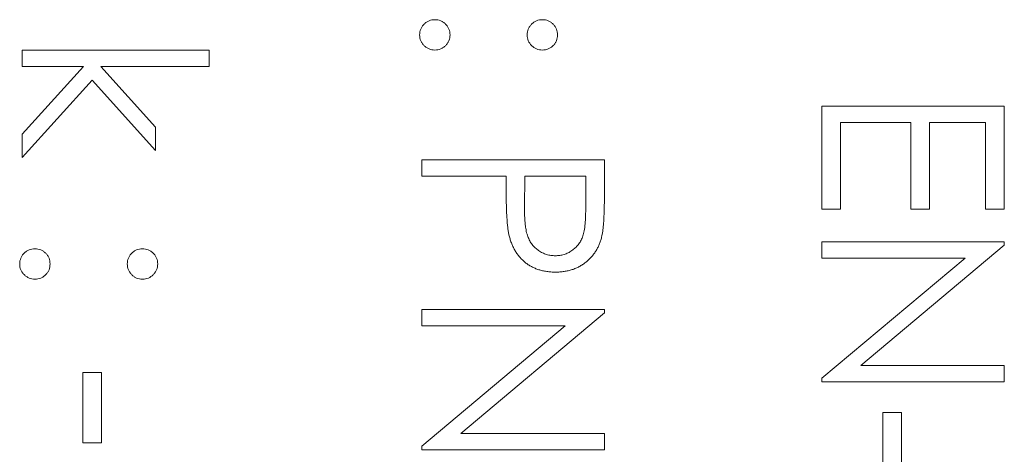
# Model space of a CAD drawing. Header units: millimetres. Extents: x -17 to 394, y -269 to 387.
# Tile 12 of 28: x 50.58 to 57.71, y 181.55 to 184.7. Entities that reach past the tile are written whole.
import ezdxf

# ---------------------------------------------------------------- set-up
doc = ezdxf.new("R2010")
doc.units = ezdxf.units.MM

msp = doc.modelspace()

# ---------------------------------------------------------------- linework, layer by layer
at = {"color": 7, "linetype": 'Continuous', "lineweight": 15}
for p, q in [((50.5921, 184.4839), (51.9489, 184.4839)), ((50.5921, 184.3652), (50.5921, 184.4839)), ((51.9489, 184.4839), (51.9489, 184.3652)), ((51.0375, 184.3652), (50.5921, 184.3652)), ((50.5921, 183.8742), (51.0375, 184.3652)), ((51.1645, 184.3652), (51.5588, 183.9253)), ((51.9489, 184.3652), (51.1645, 184.3652)), ((51.1009, 184.2651), (50.5921, 183.7038)), ((51.5588, 183.7546), (51.1009, 184.2651)), ((56.3921, 184.0769), (57.715, 184.0769)), ((56.3921, 183.3306), (56.3921, 184.0769)), ((57.715, 184.0769), (57.715, 183.3306)), ((51.5588, 183.9253), (51.5588, 183.7546)), ((56.5278, 183.9582), (56.5278, 183.3306)), ((57.0366, 183.9582), (56.5278, 183.9582)), ((57.0366, 183.3306), (57.0366, 183.9582)), ((57.1723, 183.9582), (57.1723, 183.3306)), ((57.5793, 183.9582), (57.1723, 183.9582)), ((57.5793, 183.3306), (57.5793, 183.9582)), ((50.5921, 183.7038), (50.5921, 183.8742)), ((53.4921, 183.6868), (54.815, 183.6868)), ((53.4921, 183.5681), (53.4921, 183.6868)), ((54.815, 183.6868), (54.815, 183.4274)), ((54.1026, 183.5681), (53.4921, 183.5681)), ((54.1026, 183.4735), (54.1026, 183.5681)), ((54.2383, 183.5681), (54.2354, 183.3365)), ((54.6793, 183.5681), (54.2383, 183.5681)), ((54.6793, 183.3261), (54.6793, 183.5681)), ((56.5278, 183.3306), (56.3921, 183.3306)), ((57.1723, 183.3306), (57.0366, 183.3306)), ((57.715, 183.3306), (57.5793, 183.3306)), ((56.3921, 183.0932), (57.715, 183.0932)), ((56.3921, 182.9745), (56.3921, 183.0932)), ((57.715, 183.0683), (56.6738, 182.1943)), ((57.715, 183.0932), (57.715, 183.0683)), ((56.3921, 182.1026), (57.4309, 182.9745)), ((57.4309, 182.9745), (56.3921, 182.9745)), ((53.4921, 182.6013), (54.815, 182.6013)), ((53.4921, 182.4826), (53.4921, 182.6013)), ((54.815, 182.5764), (53.7738, 181.7024)), ((54.815, 182.6013), (54.815, 182.5764)), ((53.4921, 181.6107), (54.5309, 182.4826)), ((54.5309, 182.4826), (53.4921, 182.4826)), ((51.033, 182.1434), (51.1687, 182.1434)), ((51.033, 181.6346), (51.033, 182.1434)), ((51.1687, 182.1434), (51.1687, 181.6346)), ((56.6738, 182.1943), (57.715, 182.1943)), ((57.715, 182.1943), (57.715, 182.0756)), ((56.3921, 182.0756), (56.3921, 182.1026)), ((57.715, 182.0756), (56.3921, 182.0756)), ((56.833, 181.8551), (56.9687, 181.8551)), ((56.833, 181.3463), (56.833, 181.8551)), ((56.9687, 181.8551), (56.9687, 181.3463)), ((53.7738, 181.7024), (54.815, 181.7024)), ((54.815, 181.7024), (54.815, 181.5837)), ((51.1687, 181.6346), (51.033, 181.6346)), ((53.4921, 181.5837), (53.4921, 181.6107)), ((54.815, 181.5837), (53.4921, 181.5837))]:
    msp.add_line(p, q, dxfattribs=at)
for points, knots in [([(53.4751, 184.5942), (53.4755, 184.6016), (53.4763, 184.616), (53.4828, 184.6367), (53.4929, 184.6557), (53.507, 184.6727), (53.524, 184.6865), (53.543, 184.6969), (53.5637, 184.7032), (53.5781, 184.704), (53.5854, 184.7044)], [0, 0, 0, 0, 0.1277566, 0.2494144, 0.3727965, 0.5001113, 0.6286099, 0.7506434, 0.8737684, 1, 1, 1, 1]), ([(53.5854, 184.7044), (53.5928, 184.704), (53.6074, 184.7032), (53.6283, 184.6969), (53.6472, 184.6866), (53.664, 184.6726), (53.6781, 184.6557), (53.6883, 184.6367), (53.6943, 184.6159), (53.6952, 184.6016), (53.6956, 184.5942)], [0, 0, 0, 0, 0.129097, 0.252046, 0.373905, 0.5010378, 0.6281707, 0.7513765, 0.872426, 1, 1, 1, 1]), ([(54.2553, 184.5942), (54.2557, 184.6016), (54.2565, 184.6159), (54.2626, 184.6367), (54.2728, 184.6557), (54.2869, 184.6726), (54.3037, 184.6866), (54.3226, 184.6969), (54.3435, 184.7032), (54.3581, 184.704), (54.3655, 184.7044)], [0, 0, 0, 0, 0.127574, 0.248624, 0.371829, 0.498962, 0.626095, 0.747954, 0.870903, 1, 1, 1, 1]), ([(54.3655, 184.7044), (54.3728, 184.704), (54.3872, 184.7032), (54.4079, 184.6969), (54.4269, 184.6866), (54.4436, 184.6725), (54.458, 184.6558), (54.4681, 184.6367), (54.4746, 184.616), (54.4754, 184.6016), (54.4758, 184.5942)], [0, 0, 0, 0, 0.126257, 0.249407, 0.371465, 0.498805, 0.627129, 0.750535, 0.872218, 1, 1, 1, 1]), ([(53.5854, 184.4839), (53.5781, 184.4844), (53.5637, 184.4853), (53.5428, 184.4911), (53.5241, 184.502), (53.507, 184.5157), (53.493, 184.5326), (53.4826, 184.5515), (53.4763, 184.5723), (53.4755, 184.5868), (53.4751, 184.5942)], [0, 0, 0, 0, 0.126178, 0.248821, 0.37154, 0.499984, 0.627244, 0.749226, 0.872298, 1, 1, 1, 1]), ([(53.6956, 184.5942), (53.6952, 184.5868), (53.6943, 184.5724), (53.6884, 184.5515), (53.678, 184.5326), (53.664, 184.5158), (53.6471, 184.5019), (53.6284, 184.4911), (53.6073, 184.4852), (53.5928, 184.4844), (53.5854, 184.4839)], [0, 0, 0, 0, 0.127519, 0.249986, 0.371792, 0.49887, 0.625948, 0.748492, 0.870959, 1, 1, 1, 1]), ([(54.3655, 184.4839), (54.3581, 184.4844), (54.3436, 184.4852), (54.3225, 184.4911), (54.3038, 184.5019), (54.2869, 184.5158), (54.2729, 184.5326), (54.2625, 184.5515), (54.2566, 184.5724), (54.2557, 184.5868), (54.2553, 184.5942)], [0, 0, 0, 0, 0.129041, 0.251508, 0.374052, 0.50113, 0.628208, 0.750014, 0.872481, 1, 1, 1, 1]), ([(54.4758, 184.5942), (54.4753, 184.5868), (54.4745, 184.5724), (54.4686, 184.5515), (54.4581, 184.5326), (54.4442, 184.5158), (54.4273, 184.5019), (54.4086, 184.4911), (54.3875, 184.4852), (54.373, 184.4844), (54.3655, 184.4839)], [0, 0, 0, 0, 0.127519, 0.249986, 0.371792, 0.49887, 0.625948, 0.748492, 0.870959, 1, 1, 1, 1]), ([(54.1244, 183.1367), (54.1226, 183.1449), (54.1188, 183.1631), (54.1144, 183.193), (54.1108, 183.2278), (54.108, 183.2675), (54.1056, 183.3121), (54.1038, 183.3615), (54.1027, 183.4158), (54.1027, 183.4537), (54.1026, 183.4735)], [0, 0, 0, 0, 0.0751731, 0.1647463, 0.2680169, 0.3859119, 0.5177895, 0.663691, 0.8244132, 1, 1, 1, 1]), ([(54.815, 183.4274), (54.815, 183.4095), (54.8149, 183.3753), (54.8138, 183.3263), (54.8123, 183.2818), (54.8102, 183.2418), (54.8077, 183.2064), (54.8042, 183.1755), (54.8005, 183.1491), (54.7968, 183.1333), (54.7951, 183.1261)], [0, 0, 0, 0, 0.176956, 0.339055, 0.486318, 0.618781, 0.735619, 0.838742, 0.926457, 1, 1, 1, 1]), ([(54.2354, 183.3365), (54.2354, 183.3252), (54.2354, 183.3033), (54.2369, 183.2718), (54.2386, 183.2425), (54.2412, 183.2156), (54.2448, 183.1911), (54.2484, 183.1689), (54.2537, 183.1492), (54.2608, 183.1261), (54.2728, 183.1003), (54.2903, 183.0723), (54.3127, 183.0486), (54.3378, 183.0281), (54.3657, 183.0118), (54.3956, 182.9998), (54.4271, 182.9928), (54.4487, 182.9919), (54.4596, 182.9914)], [0, 0, 0, 0, 0.0725384, 0.1400338, 0.2024957, 0.2605751, 0.3132283, 0.3615832, 0.4048784, 0.4441274, 0.5163997, 0.5865067, 0.6550854, 0.7243838, 0.7939735, 0.8616377, 0.9301109, 1, 1, 1, 1]), ([(54.4596, 182.9914), (54.4702, 182.9919), (54.4914, 182.9929), (54.5224, 182.9999), (54.5519, 183.0118), (54.5795, 183.0282), (54.6045, 183.0481), (54.6263, 183.0713), (54.6437, 183.0976), (54.655, 183.1221), (54.6619, 183.1439), (54.6667, 183.1628), (54.6706, 183.1842), (54.6737, 183.208), (54.6764, 183.234), (54.6782, 183.2626), (54.6792, 183.2935), (54.6793, 183.315), (54.6793, 183.3261)], [0, 0, 0, 0, 0.070044, 0.139238, 0.208197, 0.279173, 0.349987, 0.418354, 0.48761, 0.557411, 0.59533, 0.637964, 0.685913, 0.738185, 0.796103, 0.858517, 0.926658, 1, 1, 1, 1]), ([(54.4601, 182.8727), (54.4493, 182.8729), (54.428, 182.8732), (54.3968, 182.8769), (54.3671, 182.882), (54.3388, 182.8897), (54.3121, 182.8998), (54.2866, 182.9118), (54.2628, 182.9261), (54.2405, 182.9426), (54.2197, 182.961), (54.2007, 182.9811), (54.1834, 183.0029), (54.1679, 183.0264), (54.1545, 183.0517), (54.1425, 183.0784), (54.1324, 183.1069), (54.1271, 183.1266), (54.1244, 183.1367)], [0, 0, 0, 0, 0.070119, 0.137192, 0.202016, 0.264631, 0.326117, 0.38601, 0.445812, 0.505298, 0.564633, 0.624283, 0.683902, 0.743953, 0.805388, 0.868388, 0.933084, 1, 1, 1, 1]), ([(54.7951, 183.1261), (54.7926, 183.1169), (54.7877, 183.0988), (54.7778, 183.0728), (54.766, 183.048), (54.7526, 183.0244), (54.737, 183.0023), (54.7198, 182.9813), (54.7007, 182.9616), (54.6797, 182.9434), (54.6574, 182.9267), (54.6333, 182.9123), (54.6078, 182.9002), (54.5811, 182.8898), (54.5528, 182.8824), (54.5231, 182.8768), (54.4921, 182.8732), (54.4709, 182.8729), (54.4601, 182.8727)], [0, 0, 0, 0, 0.062481, 0.12349, 0.183411, 0.243153, 0.302127, 0.36171, 0.421842, 0.482932, 0.544552, 0.605681, 0.66768, 0.729984, 0.794551, 0.860346, 0.928907, 1, 1, 1, 1]), ([(50.5751, 182.9321), (50.5755, 182.9394), (50.5763, 182.9539), (50.5828, 182.9746), (50.5929, 182.9936), (50.607, 183.0105), (50.624, 183.0244), (50.643, 183.0348), (50.6637, 183.0411), (50.6781, 183.0419), (50.6854, 183.0423)], [0, 0, 0, 0, 0.1277566, 0.2494144, 0.3727965, 0.5001113, 0.6286099, 0.7506434, 0.8737684, 1, 1, 1, 1]), ([(50.6854, 183.0423), (50.6928, 183.0419), (50.7074, 183.0411), (50.7283, 183.0348), (50.7472, 183.0244), (50.764, 183.0104), (50.7781, 182.9936), (50.7883, 182.9746), (50.7943, 182.9538), (50.7952, 182.9394), (50.7956, 182.9321)], [0, 0, 0, 0, 0.129097, 0.252046, 0.373905, 0.5010378, 0.6281707, 0.7513765, 0.872426, 1, 1, 1, 1]), ([(51.3553, 182.9321), (51.3557, 182.9394), (51.3565, 182.9538), (51.3626, 182.9746), (51.3728, 182.9936), (51.3869, 183.0104), (51.4037, 183.0244), (51.4226, 183.0348), (51.4435, 183.0411), (51.4581, 183.0419), (51.4655, 183.0423)], [0, 0, 0, 0, 0.127574, 0.2486235, 0.3718293, 0.4989622, 0.626095, 0.747954, 0.870903, 1, 1, 1, 1]), ([(51.4655, 183.0423), (51.4728, 183.0419), (51.4872, 183.0411), (51.5079, 183.0348), (51.5269, 183.0244), (51.5436, 183.0104), (51.558, 182.9937), (51.5681, 182.9745), (51.5746, 182.9539), (51.5754, 182.9394), (51.5758, 182.9321)], [0, 0, 0, 0, 0.126257, 0.2494068, 0.3714648, 0.4988052, 0.6271285, 0.7505355, 0.8722177, 1, 1, 1, 1]), ([(50.6854, 182.8218), (50.6781, 182.8223), (50.6637, 182.8232), (50.6428, 182.8289), (50.6241, 182.8399), (50.607, 182.8536), (50.593, 182.8705), (50.5826, 182.8894), (50.5763, 182.9102), (50.5755, 182.9247), (50.5751, 182.9321)], [0, 0, 0, 0, 0.126178, 0.248821, 0.37154, 0.499984, 0.627244, 0.749226, 0.872298, 1, 1, 1, 1]), ([(50.7956, 182.9321), (50.7952, 182.9247), (50.7943, 182.9103), (50.7884, 182.8894), (50.778, 182.8705), (50.764, 182.8536), (50.7471, 182.8398), (50.7284, 182.8289), (50.7073, 182.8231), (50.6928, 182.8223), (50.6854, 182.8218)], [0, 0, 0, 0, 0.127519, 0.249986, 0.371792, 0.49887, 0.625948, 0.748492, 0.870959, 1, 1, 1, 1]), ([(51.4655, 182.8218), (51.4581, 182.8223), (51.4436, 182.8231), (51.4225, 182.8289), (51.4038, 182.8398), (51.3869, 182.8536), (51.3729, 182.8705), (51.3625, 182.8894), (51.3566, 182.9103), (51.3557, 182.9247), (51.3553, 182.9321)], [0, 0, 0, 0, 0.129041, 0.251508, 0.374052, 0.50113, 0.628208, 0.750014, 0.872481, 1, 1, 1, 1]), ([(51.5758, 182.9321), (51.5753, 182.9247), (51.5745, 182.9103), (51.5686, 182.8894), (51.5581, 182.8705), (51.5442, 182.8536), (51.5273, 182.8398), (51.5086, 182.8289), (51.4875, 182.8231), (51.473, 182.8223), (51.4655, 182.8218)], [0, 0, 0, 0, 0.127519, 0.249986, 0.371792, 0.49887, 0.625948, 0.748492, 0.870959, 1, 1, 1, 1])]:
    msp.add_open_spline(points, degree=3, knots=knots, dxfattribs=at)

doc.saveas('drawing.dxf')
